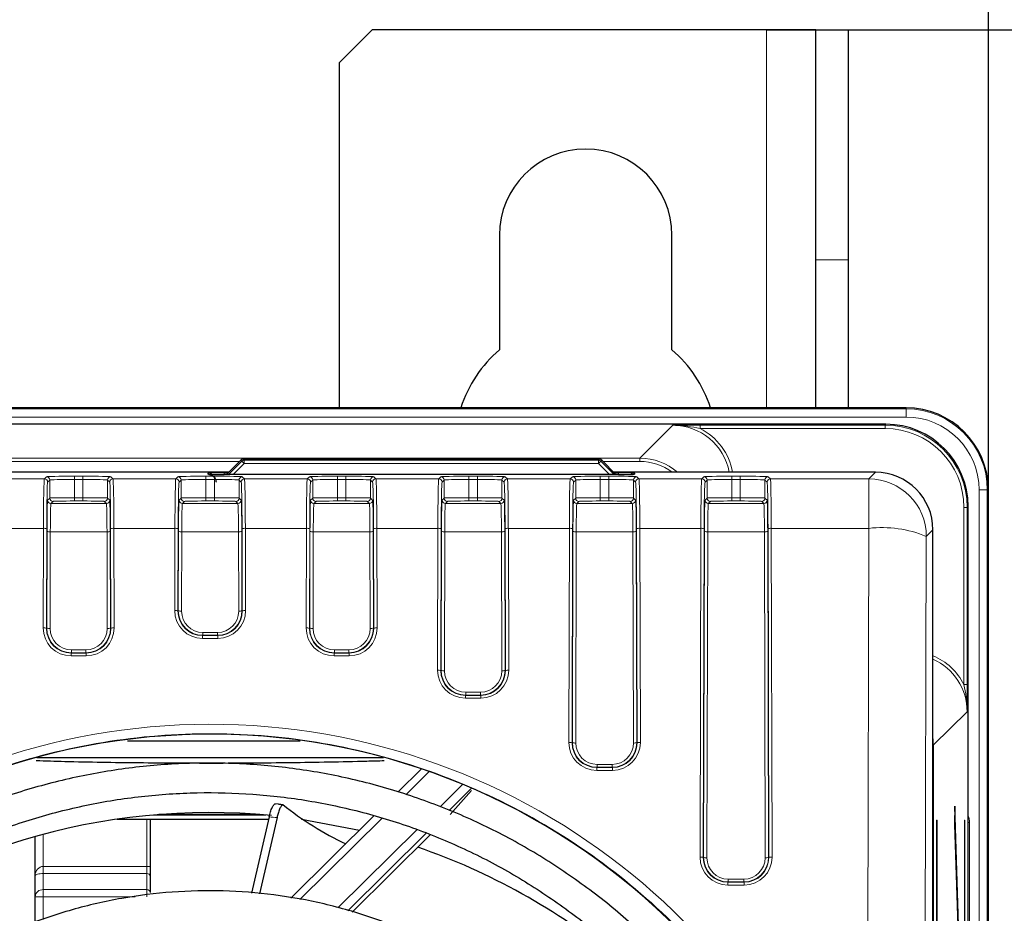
# Model space of a CAD drawing. Header units: millimetres. Extents: x 5 to 418, y 2 to 292.
# Tile 39 of 61: x 106 to 126, y 243 to 261. Entities that reach past the tile are written whole.
import ezdxf

# ---------------------------------------------------------------- set-up
doc = ezdxf.new("R2010")
doc.units = ezdxf.units.MM
doc.layers.add('SLD-0', color=7, linetype='Continuous')
doc.styles.add('SLDTEXTSTYLE1', font='TXT', dxfattribs={"width": 0.605})
doc.dimstyles.new('SLDDIMSTYLE0', dxfattribs={"dimtxt": 3.5, "dimasz": 3.302, "dimexe": 0, "dimexo": 0.0625, "dimgap": 0.875, "dimtad": 1, "dimlfac": 3, "dimrnd": 1e-09, "dimzin": 12, "dimdsep": 46, "dimtxsty": 'SLDTEXTSTYLE1', "dimsah": 1, "dimcen": 0.09, "dimadec": 0, "dimazin": 3, "dimtfac": 1, "dimtofl": 0, "dimtmove": 0, "dimatfit": 3, "dimfxl": 1, "dimfrac": 2, "dimtolj": 1, "dimtzin": 12, "dimarcsym": 0})

# ---------------------------------------------------------------- blocks, each defined once
blk = doc.blocks.new('_D_1')
at = {"layer": 'SLD-0', "color": 7}
for p, q in [((42.289, 251.836), (42.289, 272.169)), ((125.289, 251.836), (125.289, 272.169)), ((42.289, 271.169), (125.289, 271.169))]:
    blk.add_line(p, q, dxfattribs=at)
for points in [[(42.289, 271.169), (45.591, 270.661), (45.591, 271.677)], [(125.289, 271.169), (121.987, 271.677), (121.987, 270.661)]]:
    blk.add_solid(points, dxfattribs=at)
at = {"layer": 'SLD-0', "color": 7, "insert": (79.778, 275.681), "char_height": 3.5, "attachment_point": 1, "style": 'SLDTEXTSTYLE1'}
blk.add_mtext('249', dxfattribs=at)
blk = doc.blocks.new('_D_2')
at = {"layer": 'SLD-0', "color": 7}
for p, q in [((120.789, 261.169), (141.729, 261.169)), ((140.729, 261.169), (140.729, 86.169)), ((120.789, 86.169), (141.729, 86.169))]:
    blk.add_line(p, q, dxfattribs=at)
for centre, start, end in [((138.043, 172.308), 63.4349, 116.5651), ((138.043, 175.031), 243.4349, 296.5651)]:
    blk.add_arc(centre, 6.006, start, end, dxfattribs=at)
for points in [[(140.729, 261.169), (140.221, 257.867), (141.237, 257.867)], [(140.729, 86.169), (141.237, 89.471), (140.221, 89.471)]]:
    blk.add_solid(points, dxfattribs=at)
at = {"layer": 'SLD-0', "color": 7, "insert": (136.218, 169.659), "char_height": 3.5, "attachment_point": 1, "rotation": 90, "style": 'SLDTEXTSTYLE1'}
blk.add_mtext('525', dxfattribs=at)

msp = doc.modelspace()

# ---------------------------------------------------------------- linework, layer by layer
at = {"color": 7, "linetype": 'Continuous', "lineweight": 25}
for p, q in [((112.7887, 261.1695), (112.122, 260.5028)), ((120.7887, 261.1695), (112.7887, 261.1695)), ((121.7887, 261.1695), (120.7887, 261.1695)), ((121.7887, 256.5028), (121.7887, 261.1695)), ((121.7887, 261.1695), (122.4553, 261.1695)), ((122.4553, 256.5028), (122.4553, 261.1695)), ((112.122, 260.5028), (112.122, 253.5028)), ((115.372, 257.0028), (115.372, 254.6816)), ((118.872, 254.6816), (118.872, 257.0028)), ((121.7887, 253.5028), (121.7887, 256.5028)), ((122.4553, 253.5028), (122.4553, 256.5028)), ((123.622, 253.5028), (43.9553, 253.5028)), ((123.2121, 253.1683), (44.3653, 253.1683)), ((110.1283, 252.4405), (109.8371, 252.1494)), ((110.1283, 252.4405), (110.1283, 252.4405)), ((117.4008, 252.4578), (110.1754, 252.46)), ((117.7367, 252.1494), (117.4479, 252.4383)), ((117.4479, 252.4383), (117.4479, 252.4383)), ((109.8833, 252.1957), (92.272, 252.1957)), ((117.7853, 252.1494), (109.7921, 252.1494)), ((122.9984, 252.1957), (117.6905, 252.1957)), ((125.2887, 95.1692), (125.2887, 251.8361)), ((124.8785, 95.9888), (124.8785, 251.5019)), ((124.1649, 119.615), (124.1649, 251.0292)), ((111.3303, 246.741), (107.8271, 246.741)), ((105.9902, 246.4109), (113.0205, 246.4109)), ((113.7889, 246.1764), (113.311, 245.7032)), ((114.8084, 245.7844), (114.3502, 245.3307)), ((114.3746, 245.2552), (114.8065, 245.7413)), ((110.895, 245.4633), (110.8176, 245.4687)), ((110.513, 245.2511), (108.4644, 245.2511)), ((124.6092, 245.424), (124.6053, 245.0487)), ((124.7845, 239.7765), (124.6092, 245.424)), ((107.6203, 245.1569), (110.6916, 245.1569)), ((108.2887, 245.1569), (108.2887, 244.199)), ((110.7019, 245.2019), (110.3456, 243.6561)), ((110.862, 245.1907), (110.5054, 243.6436)), ((112.8272, 245.2241), (111.1448, 243.5581)), ((111.357, 245.1569), (112.5316, 244.9314)), ((124.2398, 245.1361), (124.2477, 245.1361)), ((124.2398, 245.1361), (124.2398, 120.2695)), ((124.2477, 120.2695), (124.2477, 245.1361)), ((124.6053, 245.0487), (124.7806, 239.4012)), ((124.8042, 245.1361), (124.8121, 245.1361)), ((124.8042, 245.1361), (124.8042, 99.5028)), ((124.8121, 99.5028), (124.8121, 245.1361)), ((113.8866, 244.8716), (112.2976, 243.298)), ((112.3883, 243.2719), (113.969, 244.8372)), ((105.9553, 244.0066), (105.9553, 244.8035)), ((108.2887, 244.199), (108.2887, 243.9969)), ((105.9553, 243.5832), (105.9553, 244.0066)), ((108.2887, 243.9969), (108.2887, 243.6698)), ((105.9553, 243.065), (105.9553, 243.5832))]:
    msp.add_line(p, q, dxfattribs=at)
at = {"color": 7, "linetype": 'Continuous', "lineweight": 18}
for p, q in [((120.7887, 261.1695), (120.7887, 253.5028)), ((121.7887, 256.5028), (122.4553, 256.5028)), ((43.9553, 253.4824), (123.622, 253.4824)), ((123.622, 253.4824), (123.622, 253.5028)), ((123.622, 253.3157), (123.622, 253.4824)), ((123.622, 253.3157), (43.9553, 253.3157)), ((118.2209, 252.4811), (118.8877, 253.148)), ((119.4409, 253.1502), (123.1936, 253.1502)), ((119.4409, 253.1502), (119.4409, 253.0836)), ((123.1936, 253.0836), (119.4409, 253.0836)), ((123.1936, 253.1502), (123.2121, 253.1683)), ((123.1936, 253.0836), (123.1936, 253.1502)), ((92.272, 252.4811), (118.2209, 252.4811)), ((110.1283, 252.4405), (109.8371, 252.1494)), ((109.8766, 252.1494), (110.148, 252.4207)), ((110.148, 252.4207), (110.1283, 252.4405)), ((110.148, 252.4207), (110.1951, 252.3736)), ((110.1754, 252.46), (110.1951, 252.4403)), ((110.1951, 252.4403), (117.3821, 252.4392)), ((110.1951, 252.4403), (110.1951, 252.3736)), ((117.3821, 252.4392), (117.4008, 252.4578)), ((117.3821, 252.4392), (117.3821, 252.3725)), ((117.4292, 252.4196), (117.3821, 252.3725)), ((117.4479, 252.4383), (117.4292, 252.4196)), ((117.4292, 252.4196), (117.6995, 252.1494)), ((117.7367, 252.1494), (117.4479, 252.4383)), ((118.2209, 252.4811), (118.2209, 252.4145)), ((110.1022, 252.4145), (92.272, 252.4145)), ((110.1951, 252.3736), (109.9709, 252.1494)), ((117.3821, 252.3725), (110.1951, 252.3736)), ((117.6053, 252.1494), (117.3821, 252.3725)), ((118.2209, 252.4145), (117.4717, 252.4145)), ((104.8679, 252.0611), (106.1428, 252.0611)), ((106.1428, 252.0611), (106.1859, 252.1051)), ((106.2525, 252.0384), (106.2094, 251.9945)), ((106.2525, 251.6718), (106.2525, 252.0384)), ((106.7524, 252.115), (106.9249, 252.115)), ((106.7524, 252.115), (106.7524, 252.0483)), ((106.7524, 252.0483), (106.7524, 251.6794)), ((106.9249, 252.0483), (106.7524, 252.0483)), ((106.9249, 252.115), (106.9249, 252.0483)), ((106.9249, 251.6794), (106.9249, 252.0483)), ((107.4679, 251.9945), (107.4248, 252.0384)), ((107.4248, 252.0384), (107.4248, 251.6718)), ((107.4915, 252.1051), (107.5346, 252.0611)), ((107.5346, 252.0611), (108.8094, 252.0611)), ((108.8094, 252.0611), (108.8525, 252.1051)), ((108.9192, 252.0384), (108.8761, 251.9945)), ((108.9192, 251.6718), (108.9192, 252.0384)), ((109.4191, 252.115), (109.5916, 252.115)), ((109.4191, 252.115), (109.4191, 252.0483)), ((109.4191, 252.0483), (109.4191, 251.6794)), ((109.5916, 252.0483), (109.4191, 252.0483)), ((109.4587, 252.1554), (109.4583, 252.1778)), ((109.4868, 252.153), (109.4587, 252.1554)), ((109.5916, 252.115), (109.5916, 252.0483)), ((109.5916, 251.6794), (109.5916, 252.0483)), ((109.7915, 252.1838), (109.8714, 252.1838)), ((109.7915, 252.1838), (109.7915, 252.1494)), ((110.1346, 251.9945), (110.0915, 252.0384)), ((110.0915, 252.0384), (110.0915, 251.6718)), ((110.1582, 252.1051), (110.2012, 252.0611)), ((110.2012, 252.0611), (111.4761, 252.0611)), ((111.4761, 252.0611), (111.5192, 252.1051)), ((111.5859, 252.0384), (111.5428, 251.9945)), ((111.5859, 251.6718), (111.5859, 252.0384)), ((112.0858, 252.115), (112.2582, 252.115)), ((112.0858, 252.115), (112.0858, 252.0483)), ((112.0858, 252.0483), (112.0858, 251.6794)), ((112.2582, 252.0483), (112.0858, 252.0483)), ((112.2582, 252.115), (112.2582, 252.0483)), ((112.2582, 251.6794), (112.2582, 252.0483)), ((112.8013, 251.9945), (112.7582, 252.0384)), ((112.7582, 252.0384), (112.7582, 251.6718)), ((112.8248, 252.1051), (112.8679, 252.0611)), ((112.8679, 252.0611), (114.1428, 252.0611)), ((114.1428, 252.0611), (114.1859, 252.1051)), ((114.2525, 252.0384), (114.2094, 251.9945)), ((114.2525, 251.6718), (114.2525, 252.0384)), ((114.7524, 252.115), (114.9249, 252.115)), ((114.7524, 252.115), (114.7524, 252.0483)), ((114.7524, 252.0483), (114.7524, 251.6794)), ((114.9249, 252.0483), (114.7524, 252.0483)), ((114.9249, 252.115), (114.9249, 252.0483)), ((114.9249, 251.6794), (114.9249, 252.0483)), ((115.4679, 251.9945), (115.4248, 252.0384)), ((115.4248, 252.0384), (115.4248, 251.6718)), ((115.4915, 252.1051), (115.5346, 252.0611)), ((115.5346, 252.0611), (116.8094, 252.0611)), ((116.8094, 252.0611), (116.8525, 252.1051)), ((116.9192, 252.0384), (116.8761, 251.9945)), ((116.9192, 251.6718), (116.9192, 252.0384)), ((117.4191, 252.115), (117.5916, 252.115)), ((117.4191, 252.115), (117.4191, 252.0483)), ((117.4191, 252.0483), (117.4191, 251.6794)), ((117.5916, 252.0483), (117.4191, 252.0483)), ((117.5916, 252.115), (117.5916, 252.0483)), ((117.5916, 251.6794), (117.5916, 252.0483)), ((117.7024, 252.1838), (117.7859, 252.1838)), ((117.7859, 252.1838), (117.7859, 252.1494)), ((118.1187, 252.1554), (118.0906, 252.153)), ((118.1346, 251.9945), (118.0915, 252.0384)), ((118.0915, 252.0384), (118.0915, 251.6718)), ((118.1191, 252.1778), (118.1187, 252.1554)), ((118.1582, 252.1051), (118.2012, 252.0611)), ((118.2012, 252.0611), (119.4761, 252.0611)), ((119.4761, 252.0611), (119.5192, 252.1051)), ((119.5859, 252.0384), (119.5428, 251.9945)), ((119.5859, 251.6718), (119.5859, 252.0384)), ((120.0858, 252.115), (120.2582, 252.115)), ((120.0858, 252.115), (120.0858, 252.0483)), ((120.0858, 252.0483), (120.0858, 251.6794)), ((120.2582, 252.0483), (120.0858, 252.0483)), ((120.2582, 252.115), (120.2582, 252.0483)), ((120.2582, 251.6794), (120.2582, 252.0483)), ((120.8013, 251.9945), (120.7582, 252.0384)), ((120.7582, 252.0384), (120.7582, 251.6718)), ((120.8248, 252.1051), (120.8679, 252.0611)), ((120.8679, 252.0611), (122.8643, 252.0611)), ((122.8643, 252.0611), (122.9984, 252.1957)), ((122.8643, 252.0611), (122.8643, 251.057)), ((125.1016, 95.1896), (125.1016, 251.8361)), ((125.1016, 251.8361), (125.2683, 251.8361)), ((125.2683, 251.8361), (125.2683, 95.1896)), ((125.2887, 251.8361), (125.2683, 251.8361)), ((106.2096, 251.628), (106.2525, 251.6718)), ((106.7524, 251.6794), (106.7524, 251.6127)), ((106.7524, 251.6794), (106.9249, 251.6794)), ((106.9249, 251.6794), (106.9249, 251.6127)), ((107.4248, 251.6718), (107.4678, 251.628)), ((108.8763, 251.628), (108.9192, 251.6718)), ((109.4191, 251.6794), (109.4191, 251.6127)), ((109.4191, 251.6794), (109.5916, 251.6794)), ((109.5916, 251.6794), (109.5916, 251.6127)), ((110.0915, 251.6718), (110.1344, 251.628)), ((111.5429, 251.628), (111.5859, 251.6718)), ((112.0858, 251.6794), (112.0858, 251.6127)), ((112.0858, 251.6794), (112.2582, 251.6794)), ((112.2582, 251.6794), (112.2582, 251.6127)), ((112.7582, 251.6718), (112.8011, 251.628)), ((114.2096, 251.628), (114.2525, 251.6718)), ((114.7524, 251.6794), (114.7524, 251.6127)), ((114.7524, 251.6794), (114.9249, 251.6794)), ((114.9249, 251.6794), (114.9249, 251.6127)), ((115.4248, 251.6718), (115.4678, 251.628)), ((116.8763, 251.628), (116.9192, 251.6718)), ((117.4191, 251.6794), (117.4191, 251.6127)), ((117.4191, 251.6794), (117.5916, 251.6794)), ((117.5916, 251.6794), (117.5916, 251.6127)), ((118.0915, 251.6718), (118.1344, 251.628)), ((119.5429, 251.628), (119.5859, 251.6718)), ((120.0858, 251.6794), (120.0858, 251.6127)), ((120.0858, 251.6794), (120.2582, 251.6794)), ((120.2582, 251.6794), (120.2582, 251.6127)), ((120.7582, 251.6718), (120.8011, 251.628)), ((106.3192, 251.6051), (106.2762, 251.5613)), ((106.2762, 251.5613), (107.4011, 251.5613)), ((106.9249, 251.6127), (106.7524, 251.6127)), ((107.4011, 251.5613), (107.3582, 251.6051)), ((108.9858, 251.6051), (108.9429, 251.5613)), ((108.9429, 251.5613), (110.0678, 251.5613)), ((109.5916, 251.6127), (109.4191, 251.6127)), ((110.0678, 251.5613), (110.0248, 251.6051)), ((111.6525, 251.6051), (111.6096, 251.5613)), ((111.6096, 251.5613), (112.7344, 251.5613)), ((112.2582, 251.6127), (112.0858, 251.6127)), ((112.7344, 251.5613), (112.6915, 251.6051)), ((114.3192, 251.6051), (114.2762, 251.5613)), ((114.2762, 251.5613), (115.4011, 251.5613)), ((114.9249, 251.6127), (114.7524, 251.6127)), ((115.4011, 251.5613), (115.3582, 251.6051)), ((116.9858, 251.6051), (116.9429, 251.5613)), ((116.9429, 251.5613), (118.0678, 251.5613)), ((117.5916, 251.6127), (117.4191, 251.6127)), ((118.0678, 251.5613), (118.0248, 251.6051)), ((119.6525, 251.6051), (119.6096, 251.5613)), ((119.6096, 251.5613), (120.7344, 251.5613)), ((120.2582, 251.6127), (120.0858, 251.6127)), ((120.7344, 251.5613), (120.6915, 251.6051)), ((124.7933, 247.8883), (124.7933, 251.4838)), ((124.7933, 251.4838), (124.86, 251.4838)), ((124.8785, 251.5019), (124.86, 251.4838)), ((124.86, 251.4838), (124.86, 247.8883)), ((106.1241, 251.057), (104.8866, 251.057)), ((106.1192, 249.038), (106.1241, 251.057)), ((106.1908, 251.0477), (106.1858, 249.0287)), ((107.4916, 249.0287), (107.4866, 251.0477)), ((107.5533, 251.057), (107.5582, 249.038)), ((108.7908, 251.057), (107.5533, 251.057)), ((108.7867, 249.3911), (108.7908, 251.057)), ((108.8574, 251.0477), (108.8533, 249.3818)), ((110.1574, 249.3818), (110.1533, 251.0477)), ((110.2199, 251.057), (110.224, 249.3911)), ((111.4574, 251.057), (110.2199, 251.057)), ((111.4525, 249.038), (111.4574, 251.057)), ((111.5241, 251.0477), (111.5191, 249.0287)), ((112.8249, 249.0287), (112.8199, 251.0477)), ((112.8866, 251.057), (112.8915, 249.038)), ((114.1241, 251.057), (112.8866, 251.057)), ((114.117, 248.1799), (114.1241, 251.057)), ((114.1908, 251.0477), (114.1837, 248.1706)), ((115.4937, 248.1706), (115.4866, 251.0477)), ((115.5533, 251.057), (115.5603, 248.1799)), ((116.7908, 251.057), (115.5533, 251.057)), ((116.7801, 246.7148), (116.7908, 251.057)), ((116.8574, 251.0477), (116.8468, 246.7055)), ((118.1639, 246.7055), (118.1533, 251.0477)), ((118.2199, 251.057), (118.2306, 246.7148)), ((119.4574, 251.057), (118.2199, 251.057)), ((119.4411, 244.3879), (119.4574, 251.057)), ((119.5241, 251.0477), (119.5077, 244.3786)), ((120.8363, 244.3786), (120.8199, 251.0477)), ((120.8866, 251.057), (120.9029, 244.3879)), ((122.8643, 251.057), (120.8866, 251.057)), ((122.8267, 235.9893), (122.8643, 251.057)), ((124.1649, 251.0292), (124.0308, 250.8947)), ((106.1923, 249.0352), (106.1971, 250.9968)), ((106.2638, 250.9876), (106.259, 249.0259)), ((107.4136, 250.9876), (106.2638, 250.9876)), ((107.4184, 249.0259), (107.4136, 250.9876)), ((107.4802, 250.9968), (107.485, 249.0352)), ((108.8599, 249.3883), (108.8638, 250.9968)), ((108.9305, 250.9876), (108.9265, 249.379)), ((110.0802, 250.9876), (108.9305, 250.9876)), ((110.0842, 249.379), (110.0802, 250.9876)), ((110.1469, 250.9968), (110.1508, 249.3883)), ((111.5257, 249.0352), (111.5305, 250.9968)), ((111.5971, 250.9876), (111.5923, 249.0259)), ((112.7469, 250.9876), (111.5971, 250.9876)), ((112.7517, 249.0259), (112.7469, 250.9876)), ((112.8136, 250.9968), (112.8184, 249.0352)), ((114.1902, 248.1772), (114.1971, 250.9968)), ((114.2638, 250.9876), (114.2569, 248.1679)), ((115.4136, 250.9876), (114.2638, 250.9876)), ((115.4205, 248.1679), (115.4136, 250.9876)), ((115.4802, 250.9968), (115.4871, 248.1772)), ((116.8533, 246.712), (116.8638, 250.9968)), ((116.9305, 250.9876), (116.92, 246.7027)), ((118.0802, 250.9876), (116.9305, 250.9876)), ((118.0907, 246.7027), (118.0802, 250.9876)), ((118.1469, 250.9968), (118.1574, 246.712)), ((119.5143, 244.3851), (119.5305, 250.9968)), ((119.5971, 250.9876), (119.5809, 244.3759)), ((120.7469, 250.9876), (119.5971, 250.9876)), ((120.7631, 244.3759), (120.7469, 250.9876)), ((120.8136, 250.9968), (120.8298, 244.3851)), ((124.0308, 250.8947), (123.9932, 235.827)), ((108.8533, 249.3818), (108.8599, 249.3883)), ((110.1508, 249.3883), (110.1574, 249.3818)), ((106.1858, 249.0287), (106.1923, 249.0352)), ((107.485, 249.0352), (107.4916, 249.0287)), ((111.5191, 249.0287), (111.5257, 249.0352)), ((112.8184, 249.0352), (112.8249, 249.0287)), ((109.3587, 248.8873), (109.3519, 248.8805)), ((109.3519, 248.8805), (109.6588, 248.8805)), ((109.3519, 248.8805), (109.3519, 248.8231)), ((109.3587, 248.9447), (109.652, 248.9447)), ((109.3587, 248.9447), (109.3587, 248.8873)), ((109.652, 248.8873), (109.3587, 248.8873)), ((109.652, 248.9447), (109.652, 248.8873)), ((109.6588, 248.8805), (109.652, 248.8873)), ((109.6588, 248.8805), (109.6588, 248.8231)), ((109.6588, 248.8231), (109.3519, 248.8231)), ((106.6912, 248.5342), (106.6843, 248.5274)), ((106.6843, 248.5274), (106.6843, 248.47)), ((106.6843, 248.5274), (106.993, 248.5274)), ((106.993, 248.47), (106.6843, 248.47)), ((106.6912, 248.5916), (106.6912, 248.5342)), ((106.6912, 248.5916), (106.9862, 248.5916)), ((106.9862, 248.5342), (106.6912, 248.5342)), ((106.9862, 248.5916), (106.9862, 248.5342)), ((106.993, 248.5274), (106.9862, 248.5342)), ((106.993, 248.5274), (106.993, 248.47)), ((112.0245, 248.5342), (112.0177, 248.5274)), ((112.0177, 248.5274), (112.3264, 248.5274)), ((112.0177, 248.5274), (112.0177, 248.47)), ((112.3264, 248.47), (112.0177, 248.47)), ((112.0245, 248.5916), (112.0245, 248.5342)), ((112.0245, 248.5916), (112.3195, 248.5916)), ((112.3195, 248.5342), (112.0245, 248.5342)), ((112.3195, 248.5916), (112.3195, 248.5342)), ((112.3264, 248.5274), (112.3195, 248.5342)), ((112.3264, 248.5274), (112.3264, 248.47)), ((114.1837, 248.1706), (114.1902, 248.1772)), ((115.4871, 248.1772), (115.4937, 248.1706)), ((124.7933, 247.8883), (124.86, 247.8883)), ((114.6891, 247.6762), (114.6822, 247.6693)), ((114.6822, 247.6693), (114.9951, 247.6693)), ((114.6822, 247.6693), (114.6822, 247.6119)), ((114.6891, 247.7336), (114.9883, 247.7336)), ((114.6891, 247.7336), (114.6891, 247.6762)), ((114.9883, 247.6762), (114.6891, 247.6762)), ((114.9883, 247.7336), (114.9883, 247.6762)), ((114.9951, 247.6693), (114.9883, 247.6762)), ((114.9951, 247.6693), (114.9951, 247.6119)), ((114.9951, 247.6119), (114.6822, 247.6119)), ((124.8576, 247.3352), (124.1732, 246.6683)), ((116.8468, 246.7055), (116.8533, 246.712)), ((118.1574, 246.712), (118.1639, 246.7055)), ((124.1649, 246.6683), (124.1732, 246.6683)), ((124.1732, 246.6683), (124.1732, 119.9071)), ((117.3522, 246.2684), (117.6585, 246.2684)), ((117.3522, 246.2684), (117.3522, 246.211)), ((117.6585, 246.2684), (117.6585, 246.211)), ((113.9471, 246.1218), (113.4713, 245.6505)), ((117.3522, 246.211), (117.3453, 246.2042)), ((117.3453, 246.2042), (117.3453, 246.1468)), ((117.3453, 246.2042), (117.6654, 246.2042)), ((117.6654, 246.1468), (117.3453, 246.1468)), ((117.6585, 246.211), (117.3522, 246.211)), ((117.6654, 246.2042), (117.6585, 246.211)), ((117.6654, 246.2042), (117.6654, 246.1468)), ((114.1698, 245.4086), (114.6269, 245.8613)), ((110.6338, 245.241), (108.3436, 245.241)), ((107.6248, 245.1575), (110.6917, 245.1575)), ((108.222, 244.199), (108.222, 245.1569)), ((112.9895, 245.1734), (111.3253, 243.5254)), ((124.8785, 245.0912), (124.908, 245.0912)), ((124.908, 245.0912), (124.908, 119.9144)), ((106.122, 244.8493), (106.122, 244.199)), ((112.0968, 243.3558), (113.7042, 244.9476)), ((119.5077, 244.3786), (119.5143, 244.3851)), ((120.8298, 244.3851), (120.8363, 244.3786)), ((106.122, 244.0547), (106.122, 244.199)), ((106.122, 244.199), (108.222, 244.199)), ((106.122, 244.0547), (106.122, 243.7275)), ((108.222, 244.0547), (106.122, 244.0547)), ((108.222, 244.0547), (108.222, 244.199)), ((108.222, 244.199), (108.2887, 244.199)), ((108.222, 243.7275), (108.222, 244.0547)), ((120.0131, 243.8842), (120.0063, 243.8773)), ((120.0063, 243.8773), (120.3378, 243.8773)), ((120.0063, 243.8773), (120.0063, 243.8199)), ((120.0131, 243.9415), (120.0131, 243.8842)), ((120.0131, 243.9415), (120.3309, 243.9415)), ((120.3309, 243.8842), (120.0131, 243.8842)), ((120.3309, 243.9415), (120.3309, 243.8842)), ((120.3378, 243.8773), (120.3309, 243.8842)), ((120.3378, 243.8773), (120.3378, 243.8199)), ((106.122, 243.5832), (106.122, 243.7275)), ((106.122, 243.7275), (108.222, 243.7275)), ((108.222, 243.5832), (108.222, 243.7275)), ((120.3378, 243.8199), (120.0063, 243.8199)), ((106.122, 243.5832), (105.9553, 243.5832)), ((107.9825, 243.5832), (106.122, 243.5832)), ((106.122, 243.5832), (106.122, 243.1214))]:
    msp.add_line(p, q, dxfattribs=at)
at = {"color": 7, "linetype": 'Continuous', "lineweight": 25}
for centre, radius, start, end in [((117.122, 257.0028), 1.75, 0, 180), ((117.122, 252.6695), 2.6667, 131.0145, 161.79004), ((117.122, 252.6695), 2.6667, 18.20996, 48.9855), ((123.622, 251.8361), 1.6667, 0, 90), ((110.1754, 252.3933), 0.0667, 89.98255, 134.98254), ((117.4008, 252.3911), 0.0667, 45, 89.98255), ((115.0746, 250.5897), 6.5689, 231.42424, 244.57613), ((109.4852, 232.289), 13.0029, 84.41906, 129.34617), ((109.5179, 232.3363), 12.95, 50.60936, 71.0833)]:
    msp.add_arc(centre, radius, start, end, dxfattribs=at)
at = {"color": 7, "linetype": 'Continuous', "lineweight": 18}
for centre, radius, start, end in [((123.622, 251.8361), 1.6463, 0, 90), ((123.622, 251.8361), 1.4796, 0, 90), ((110.1754, 252.3933), 0.0667, 90.01083, 134.99278), ((110.1951, 252.3736), 0.0667, 90.01083, 134.99278), ((117.3821, 252.3725), 0.0667, 45.00721, 89.97172), ((117.4007, 252.3911), 0.0667, 45.00721, 89.97172), ((106.1428, 251.9945), 0.0667, 0.02102, 89.97933), ((106.1858, 252.0384), 0.0667, 0.02102, 89.97933), ((107.4915, 252.0384), 0.0667, 90.02067, 179.97898), ((107.5346, 251.9945), 0.0667, 90.02067, 179.97898), ((108.8094, 251.9945), 0.0667, 0.02102, 89.97933), ((108.8525, 252.0384), 0.0667, 0.02102, 89.97933), ((109.4583, 252.0111), 0.1667, 57.25321, 90.00066), ((110.1582, 252.0384), 0.0667, 90.02067, 179.97898), ((110.2013, 251.9945), 0.0667, 90.02067, 179.97898), ((111.4761, 251.9945), 0.0667, 0.02102, 89.97933), ((111.5192, 252.0384), 0.0667, 0.02102, 89.97933), ((112.8249, 252.0384), 0.0667, 90.02067, 179.97898), ((112.8679, 251.9945), 0.0667, 90.02067, 179.97898), ((114.1428, 251.9945), 0.0667, 0.02102, 89.97933), ((114.1858, 252.0384), 0.0667, 0.02102, 89.97933), ((115.4915, 252.0384), 0.0667, 90.02067, 179.97898), ((115.5346, 251.9945), 0.0667, 90.02067, 179.97898), ((116.8094, 251.9945), 0.0667, 0.02102, 89.97933), ((116.8525, 252.0384), 0.0667, 0.02102, 89.97933), ((118.1191, 252.0111), 0.1667, 89.99934, 122.74679), ((118.1582, 252.0384), 0.0667, 90.02067, 179.97898), ((118.2013, 251.9945), 0.0667, 90.02067, 179.97898), ((119.4761, 251.9945), 0.0667, 0.02102, 89.97933), ((119.5192, 252.0384), 0.0667, 0.02102, 89.97933), ((120.8249, 252.0384), 0.0667, 90.02067, 179.97898), ((120.8679, 251.9945), 0.0667, 90.02067, 179.97898), ((122.8639, 250.8942), 1.1669, 0.02122, 89.97884), ((106.2763, 251.628), 0.0667, 180.02102, 269.97933), ((106.3192, 251.6718), 0.0667, 180.02102, 269.97933), ((107.3582, 251.6718), 0.0667, 270.02067, 359.97898), ((107.4011, 251.628), 0.0667, 270.02067, 359.97898), ((108.9429, 251.628), 0.0667, 180.02102, 269.97933), ((108.9859, 251.6718), 0.0667, 180.02102, 269.97933), ((110.0248, 251.6718), 0.0667, 270.02067, 359.97898), ((110.0678, 251.628), 0.0667, 270.02067, 359.97898), ((111.6096, 251.628), 0.0667, 180.02102, 269.97933), ((111.6525, 251.6718), 0.0667, 180.02102, 269.97933), ((112.6915, 251.6718), 0.0667, 270.02067, 359.97898), ((112.7344, 251.628), 0.0667, 270.02067, 359.97898), ((114.2763, 251.628), 0.0667, 180.02102, 269.97933), ((114.3192, 251.6718), 0.0667, 180.02102, 269.97933), ((115.3582, 251.6718), 0.0667, 270.02067, 359.97898), ((115.4011, 251.628), 0.0667, 270.02067, 359.97898), ((116.9429, 251.628), 0.0667, 180.02102, 269.97933), ((116.9859, 251.6718), 0.0667, 180.02102, 269.97933), ((118.0248, 251.6718), 0.0667, 270.02067, 359.97898), ((118.0678, 251.628), 0.0667, 270.02067, 359.97898), ((119.6096, 251.628), 0.0667, 180.02102, 269.97933), ((119.6525, 251.6718), 0.0667, 180.02102, 269.97933), ((120.6915, 251.6718), 0.0667, 270.02067, 359.97898), ((120.7344, 251.628), 0.0667, 270.02067, 359.97898), ((106.1397, 250.9253), 0.1326, 67.37616, 96.77518), ((107.5376, 250.9253), 0.1326, 83.22482, 112.62384), ((108.8064, 250.9253), 0.1326, 67.37616, 96.77518), ((110.2043, 250.9253), 0.1326, 83.22482, 112.62384), ((111.4731, 250.9253), 0.1326, 67.37616, 96.77518), ((112.8709, 250.9253), 0.1326, 83.22482, 112.62384), ((114.1397, 250.9253), 0.1326, 67.37616, 96.77518), ((115.5376, 250.9253), 0.1326, 83.22482, 112.62384), ((116.8064, 250.9253), 0.1326, 67.37616, 96.77518), ((118.2043, 250.9253), 0.1326, 83.22482, 112.62384), ((119.4731, 250.9253), 0.1326, 67.37616, 96.77518), ((120.8709, 250.9253), 0.1326, 83.22482, 112.62384), ((123.1379, 248.7511), 2.3221, 67.38527, 96.76599), ((106.2482, 251.1192), 0.1326, 247.37616, 276.77518), ((107.4292, 251.1192), 0.1326, 263.22482, 292.62384), ((108.9148, 251.1192), 0.1326, 247.37616, 276.77518), ((110.0959, 251.1192), 0.1326, 263.22482, 292.62384), ((111.5815, 251.1192), 0.1326, 247.37616, 276.77518), ((112.7625, 251.1192), 0.1326, 263.22482, 292.62384), ((114.2482, 251.1192), 0.1326, 247.37616, 276.77518), ((115.4292, 251.1192), 0.1326, 263.22482, 292.62384), ((116.9148, 251.1192), 0.1326, 247.37616, 276.77518), ((118.0959, 251.1192), 0.1326, 263.22482, 292.62384), ((119.5815, 251.1192), 0.1326, 247.37616, 276.77518), ((120.7625, 251.1192), 0.1326, 263.22482, 292.62384), ((108.8023, 249.2594), 0.1326, 67.37616, 96.77518), ((108.9109, 249.5107), 0.1326, 247.37616, 276.77518), ((110.0998, 249.5107), 0.1326, 263.22482, 292.62384), ((110.2084, 249.2594), 0.1326, 83.22482, 112.62384), ((106.1348, 248.9063), 0.1326, 67.37616, 96.77518), ((106.2433, 249.1576), 0.1326, 247.37616, 276.77518), ((107.434, 249.1576), 0.1326, 263.22482, 292.62384), ((107.5426, 248.9063), 0.1326, 83.22482, 112.62384), ((111.4681, 248.9063), 0.1326, 67.37616, 96.77518), ((111.5767, 249.1576), 0.1326, 247.37616, 276.77518), ((112.7674, 249.1576), 0.1326, 263.22482, 292.62384), ((112.8759, 248.9063), 0.1326, 83.22482, 112.62384), ((114.1327, 248.0482), 0.1326, 67.37616, 96.77518), ((114.2412, 248.2996), 0.1326, 247.37616, 276.77518), ((115.4361, 248.2996), 0.1326, 263.22482, 292.62384), ((115.5447, 248.0482), 0.1326, 83.22482, 112.62384), ((116.7958, 246.5831), 0.1326, 67.37616, 96.77518), ((116.9043, 246.8344), 0.1326, 247.37616, 276.77518), ((118.1064, 246.8344), 0.1326, 263.22482, 292.62384), ((118.2149, 246.5831), 0.1326, 83.22482, 112.62384), ((119.4567, 244.2562), 0.1326, 67.37616, 96.77518), ((119.5653, 244.5075), 0.1326, 247.37616, 276.77518), ((120.7788, 244.5075), 0.1326, 263.22482, 292.62384), ((120.8873, 244.2562), 0.1326, 83.22482, 112.62384), ((108.2262, 243.9921), 0.0627, 4.40195, 93.81126), ((106.1116, 243.5712), 0.1567, 86.18874, 175.59805), ((108.2262, 243.665), 0.0627, 4.40195, 93.81126)]:
    msp.add_arc(centre, radius, start, end, dxfattribs=at)
for centre, major_axis, ratio, start_param, end_param in [((118.8873, 251.9811), (0.8252, 0.8252), 0.9996607, 5.6825994, 7.0684312), ((118.8873, 251.9811), (0.8724, 0.8724), 0.9996955, 5.6725146, 6.6033355), ((123.1931, 251.4833), (1.1941, 1.1634), 0.9997123, 5.5109927, 7.0814764), ((123.1931, 251.4833), (-1.1464, -1.1169), 0.9996873, 2.3694001, 3.9398838), ((118.2206, 251.3143), (0.8252, 0.8252), 0.9997302, 0.0707111, 0.7852459), ((118.2206, 251.3143), (0.7781, 0.7781), 0.9996955, 0.1436703, 0.7852459), ((106.1431, 250.8947), (0, 1.1667), 0.0164576, 0.0178024, 1.43117), ((106.7524, 252.1049), (0.5667, 0), 0.0178042, 1.5707963, 3.1241394), ((106.7524, 252.0383), (0.5, 0), 0.0201781, 1.5707963, 3.1241394), ((106.9249, 252.1049), (0.5667, 0), 0.0178042, 0.0174533, 1.5707963), ((106.9249, 252.0383), (0.5, 0), 0.0201781, 0.0174533, 1.5707963), ((107.5342, 250.8947), (0, 1.1667), 0.0164576, 4.8520153, 6.2653829), ((108.8098, 250.8947), (0, 1.1667), 0.0164576, 0.0178024, 1.43117), ((109.4191, 252.1049), (0.5667, 0), 0.0178042, 1.5707963, 3.1241394), ((109.4191, 252.0383), (0.5, 0), 0.0201781, 1.5707963, 3.1241394), ((109.7917, 252.1778), (0.3334, 0), 0.0178098, 2.1144851, 3.1419037), ((109.7921, 252.1554), (0.3334, 0), 0.0177987, 3.1419033, 3.4352592), ((109.5916, 252.1049), (0.5667, 0), 0.0178042, 0.0174533, 1.5707963), ((109.5916, 252.0383), (0.5, 0), 0.0201781, 0.0174533, 1.5707963), ((110.2009, 250.8947), (0, 1.1667), 0.0164576, 4.8520153, 6.2653829), ((111.4765, 250.8947), (0, 1.1667), 0.0164576, 0.0178024, 1.43117), ((112.0858, 252.1049), (0.5667, 0), 0.0178042, 1.5707963, 3.1241394), ((112.0858, 252.0383), (0.5, 0), 0.0201781, 1.5707963, 3.1241394), ((112.2582, 252.1049), (0.5667, 0), 0.0178042, 0.0174533, 1.5707963), ((112.2582, 252.0383), (0.5, 0), 0.0201781, 0.0174533, 1.5707963), ((112.8676, 250.8947), (0, 1.1667), 0.0164576, 4.8520153, 6.2653829), ((114.1431, 250.8947), (0, 1.1667), 0.0164576, 0.0178024, 1.43117), ((114.7524, 252.1049), (0.5667, 0), 0.0178042, 1.5707963, 3.1241394), ((114.7524, 252.0383), (0.5, 0), 0.0201781, 1.5707963, 3.1241394), ((114.9249, 252.1049), (0.5667, 0), 0.0178042, 0.0174533, 1.5707963), ((114.9249, 252.0383), (0.5, 0), 0.0201781, 0.0174533, 1.5707963), ((115.5342, 250.8947), (0, 1.1667), 0.0164576, 4.8520153, 6.2653829), ((116.8098, 250.8947), (0, 1.1667), 0.0164576, 0.0178024, 1.43117), ((117.4191, 252.1049), (0.5667, 0), 0.0178042, 1.5707963, 3.1241394), ((117.4191, 252.0383), (0.5, 0), 0.0201781, 1.5707963, 3.1241394), ((117.5916, 252.1049), (0.5667, 0), 0.0178042, 0.0174533, 1.5707963), ((117.5916, 252.0383), (0.5, 0), 0.0201781, 0.0174533, 1.5707963), ((117.7853, 252.1554), (0.3334, 0), 0.0177987, 6.0026009, 6.2828746), ((118.2009, 250.8947), (0, 1.1667), 0.0164576, 4.8520153, 6.2653829), ((119.4765, 250.8947), (0, 1.1667), 0.0164576, 0.0178024, 1.43117), ((120.0858, 252.1049), (0.5667, 0), 0.0178042, 1.5707963, 3.1241394), ((120.0858, 252.0383), (0.5, 0), 0.0201781, 1.5707963, 3.1241394), ((120.2582, 252.1049), (0.5667, 0), 0.0178042, 0.0174533, 1.5707963), ((120.2582, 252.0383), (0.5, 0), 0.0201781, 0.0174533, 1.5707963), ((120.8676, 250.8947), (0, 1.1667), 0.0164576, 4.8520153, 6.2653829), ((106.2098, 250.8947), (0, 1.1), 0.0174551, 0.0178024, 1.43117), ((107.4676, 250.8947), (0, 1.1), 0.0174551, 4.8520153, 6.2653829), ((108.8764, 250.8947), (0, 1.1), 0.0174551, 0.0178024, 1.43117), ((110.1343, 250.8947), (0, 1.1), 0.0174551, 4.8520153, 6.2653829), ((111.5431, 250.8947), (0, 1.1), 0.0174551, 0.0178024, 1.43117), ((112.8009, 250.8947), (0, 1.1), 0.0174551, 4.8520153, 6.2653829), ((114.2098, 250.8947), (0, 1.1), 0.0174551, 0.0178024, 1.43117), ((115.4676, 250.8947), (0, 1.1), 0.0174551, 4.8520153, 6.2653829), ((116.8764, 250.8947), (0, 1.1), 0.0174551, 0.0178024, 1.43117), ((118.1343, 250.8947), (0, 1.1), 0.0174551, 4.8520153, 6.2653829), ((119.5431, 250.8947), (0, 1.1), 0.0174551, 0.0178024, 1.43117), ((120.8009, 250.8947), (0, 1.1), 0.0174551, 4.8520153, 6.2653829), ((106.2098, 250.8948), (0, 0.7333), 0.0174551, 0.0178024, 1.43117), ((106.7524, 251.6717), (0.5, 0), 0.0154303, 1.5707963, 3.1241394), ((106.9249, 251.6717), (0.5, 0), 0.0154303, 0.0174533, 1.5707963), ((107.4675, 250.8948), (0, 0.7333), 0.0174551, 4.8520153, 6.2653829), ((108.8765, 250.8948), (0, 0.7333), 0.0174551, 0.0178024, 1.43117), ((109.4191, 251.6717), (0.5, 0), 0.0154303, 1.5707963, 3.1241394), ((109.5916, 251.6717), (0.5, 0), 0.0154303, 0.0174533, 1.5707963), ((110.1342, 250.8948), (0, 0.7333), 0.0174551, 4.8520153, 6.2653829), ((111.5431, 250.8948), (0, 0.7333), 0.0174551, 0.0178024, 1.43117), ((112.0858, 251.6717), (0.5, 0), 0.0154303, 1.5707963, 3.1241394), ((112.2582, 251.6717), (0.5, 0), 0.0154303, 0.0174533, 1.5707963), ((112.8009, 250.8948), (0, 0.7333), 0.0174551, 4.8520153, 6.2653829), ((114.2098, 250.8948), (0, 0.7333), 0.0174551, 0.0178024, 1.43117), ((114.7524, 251.6717), (0.5, 0), 0.0154303, 1.5707963, 3.1241394), ((114.9249, 251.6717), (0.5, 0), 0.0154303, 0.0174533, 1.5707963), ((115.4675, 250.8948), (0, 0.7333), 0.0174551, 4.8520153, 6.2653829), ((116.8765, 250.8948), (0, 0.7333), 0.0174551, 0.0178024, 1.43117), ((117.4191, 251.6717), (0.5, 0), 0.0154303, 1.5707963, 3.1241394), ((117.5916, 251.6717), (0.5, 0), 0.0154303, 0.0174533, 1.5707963), ((118.1342, 250.8948), (0, 0.7333), 0.0174551, 4.8520153, 6.2653829), ((119.5431, 250.8948), (0, 0.7333), 0.0174551, 0.0178024, 1.43117), ((120.0858, 251.6717), (0.5, 0), 0.0154303, 1.5707963, 3.1241394), ((120.2582, 251.6717), (0.5, 0), 0.0154303, 0.0174533, 1.5707963), ((120.8009, 250.8948), (0, 0.7333), 0.0174551, 4.8520153, 6.2653829), ((106.2765, 250.8948), (0, 0.6667), 0.0192006, 0.0178024, 1.43117), ((106.7524, 251.605), (0.4333, 0), 0.0178042, 1.5707963, 3.1241394), ((106.9249, 251.605), (0.4333, 0), 0.0178042, 0.0174533, 1.5707963), ((107.4009, 250.8948), (0, 0.6667), 0.0192006, 4.8520153, 6.2653829), ((108.9431, 250.8948), (0, 0.6667), 0.0192006, 0.0178024, 1.43117), ((109.4191, 251.605), (0.4333, 0), 0.0178042, 1.5707963, 3.1241394), ((109.5916, 251.605), (0.4333, 0), 0.0178042, 0.0174533, 1.5707963), ((110.0676, 250.8948), (0, 0.6667), 0.0192006, 4.8520153, 6.2653829), ((111.6098, 250.8948), (0, 0.6667), 0.0192006, 0.0178024, 1.43117), ((112.0858, 251.605), (0.4333, 0), 0.0178042, 1.5707963, 3.1241394), ((112.2582, 251.605), (0.4333, 0), 0.0178042, 0.0174533, 1.5707963), ((112.7342, 250.8948), (0, 0.6667), 0.0192006, 4.8520153, 6.2653829), ((114.2765, 250.8948), (0, 0.6667), 0.0192006, 0.0178024, 1.43117), ((114.7524, 251.605), (0.4333, 0), 0.0178042, 1.5707963, 3.1241394), ((114.9249, 251.605), (0.4333, 0), 0.0178042, 0.0174533, 1.5707963), ((115.4009, 250.8948), (0, 0.6667), 0.0192006, 4.8520153, 6.2653829), ((116.9431, 250.8948), (0, 0.6667), 0.0192006, 0.0178024, 1.43117), ((117.4191, 251.605), (0.4333, 0), 0.0178042, 1.5707963, 3.1241394), ((117.5916, 251.605), (0.4333, 0), 0.0178042, 0.0174533, 1.5707963), ((118.0676, 250.8948), (0, 0.6667), 0.0192006, 4.8520153, 6.2653829), ((119.6098, 250.8948), (0, 0.6667), 0.0192006, 0.0178024, 1.43117), ((120.0858, 251.605), (0.4333, 0), 0.0178042, 1.5707963, 3.1241394), ((120.2582, 251.605), (0.4333, 0), 0.0178042, 0.0174533, 1.5707963), ((120.7342, 250.8948), (0, 0.6667), 0.0192006, 4.8520153, 6.2653829), ((109.3534, 249.3912), (0.2331, 0.5185), 0.9963119, 1.9922307, 3.5627224), ((109.3534, 249.3819), (0.2073, 0.457), 0.9957918, 1.9953437, 3.5658354), ((109.3599, 249.3884), (0.2036, 0.4582), 0.9968323, 1.9880644, 3.5585561), ((109.3599, 249.3791), (0.1783, 0.3965), 0.9963119, 1.9922307, 3.5627224), ((109.6508, 249.3884), (-0.2036, 0.4582), 0.9968323, 2.7246292, 4.2951209), ((109.6508, 249.3791), (-0.1783, 0.3965), 0.9963119, 2.7204629, 4.2909546), ((109.6573, 249.3912), (-0.2331, 0.5185), 0.9963119, 2.7204629, 4.2909546), ((109.6573, 249.3819), (-0.2073, 0.457), 0.9957918, 2.7173499, 4.2878416), ((106.6859, 249.0382), (0.2331, 0.5185), 0.9963119, 1.9922307, 3.5627224), ((106.6859, 249.0289), (0.2073, 0.457), 0.9957918, 1.9953437, 3.5658354), ((106.6924, 249.0354), (0.2036, 0.4582), 0.9968323, 1.9880644, 3.5585561), ((106.6924, 249.0261), (0.1783, 0.3965), 0.9963119, 1.9922307, 3.5627224), ((106.985, 249.0354), (-0.2036, 0.4582), 0.9968323, 2.7246292, 4.2951209), ((106.985, 249.0261), (-0.1783, 0.3965), 0.9963119, 2.7204629, 4.2909546), ((106.9915, 249.0382), (-0.2331, 0.5185), 0.9963119, 2.7204629, 4.2909546), ((106.9915, 249.0289), (-0.2073, 0.457), 0.9957918, 2.7173499, 4.2878416), ((112.0192, 249.0382), (0.2331, 0.5185), 0.9963119, 1.9922307, 3.5627224), ((112.0192, 249.0289), (0.2073, 0.457), 0.9957918, 1.9953437, 3.5658354), ((112.0257, 249.0354), (0.2036, 0.4582), 0.9968323, 1.9880644, 3.5585561), ((112.0257, 249.0261), (0.1783, 0.3965), 0.9963119, 1.9922307, 3.5627224), ((112.3183, 249.0354), (-0.2036, 0.4582), 0.9968323, 2.7246292, 4.2951209), ((112.3183, 249.0261), (-0.1783, 0.3965), 0.9963119, 2.7204629, 4.2909546), ((112.3248, 249.0382), (-0.2331, 0.5185), 0.9963119, 2.7204629, 4.2909546), ((112.3248, 249.0289), (-0.2073, 0.457), 0.9957918, 2.7173499, 4.2878416), ((123.6908, 247.3348), (0.8837, 0.8609), 0.9996873, 5.9759772, 6.6872702), ((123.6908, 247.3348), (0.8359, 0.8144), 0.9996516, 5.5109927, 6.6633837), ((114.6838, 248.1801), (0.2331, 0.5185), 0.9963119, 1.9922307, 3.5627224), ((114.6838, 248.1708), (0.2073, 0.457), 0.9957918, 1.9953437, 3.5658354), ((114.6903, 248.1773), (0.2036, 0.4582), 0.9968323, 1.9880644, 3.5585561), ((114.6903, 248.168), (0.1783, 0.3965), 0.9963119, 1.9922307, 3.5627224), ((114.9871, 248.1773), (-0.2036, 0.4582), 0.9968323, 2.7246292, 4.2951209), ((114.9871, 248.168), (-0.1783, 0.3965), 0.9963119, 2.7204629, 4.2909546), ((114.9936, 248.1801), (-0.2331, 0.5185), 0.9963119, 2.7204629, 4.2909546), ((114.9936, 248.1708), (-0.2073, 0.457), 0.9957918, 2.7173499, 4.2878416), ((109.5053, 233.5377), (0, 13.5452), 0.9999969, 4.8943935, 7.6311291), ((117.3469, 246.7149), (0.2331, 0.5185), 0.9963119, 1.9922307, 3.5627224), ((117.3469, 246.7057), (0.2073, 0.457), 0.9957918, 1.9953437, 3.5658354), ((117.3534, 246.7121), (0.2036, 0.4582), 0.9968323, 1.9880644, 3.5585561), ((117.3534, 246.7029), (0.1783, 0.3965), 0.9963119, 1.9922307, 3.5627224), ((117.6573, 246.7121), (-0.2036, 0.4582), 0.9968323, 2.7246292, 4.2951209), ((117.6573, 246.7029), (-0.1783, 0.3965), 0.9963119, 2.7204629, 4.2909546), ((117.6638, 246.7149), (-0.2331, 0.5185), 0.9963119, 2.7204629, 4.2909546), ((117.6638, 246.7057), (-0.2073, 0.457), 0.9957918, 2.7173499, 4.2878416), ((123.0064, 246.668), (0.8359, 0.8143), 0.999723, 5.5109927, 5.6302546), ((109.3931, 233.2019), (10.3872, 6.8022), 0.9546478, 0.8918869, 0.9050361), ((124.5742, 245.0896), (-0.1722, -0.2874), 0.9948398, 2.1127811, 2.5362009), ((120.0078, 244.3881), (0.2331, 0.5185), 0.9963119, 1.9922307, 3.5627224), ((120.0078, 244.3788), (0.2073, 0.457), 0.9957918, 1.9953437, 3.5658354), ((120.0143, 244.3853), (0.2036, 0.4582), 0.9968323, 1.9880644, 3.5585561), ((120.0143, 244.376), (0.1783, 0.3965), 0.9963119, 1.9922307, 3.5627224), ((120.3297, 244.3853), (-0.2036, 0.4582), 0.9968323, 2.7246292, 4.2951209), ((120.3297, 244.376), (-0.1783, 0.3965), 0.9963119, 2.7204629, 4.2909546), ((120.3362, 244.3881), (-0.2331, 0.5185), 0.9963119, 2.7204629, 4.2909546), ((120.3362, 244.3788), (-0.2073, 0.457), 0.9957918, 2.7173499, 4.2878416), ((106.122, 244.0066), (0, 0.1925), 0.8660254, 0, 1.5707963), ((106.122, 244.0066), (0.1667, 0), 0.2886751, 1.5707963, 3.1415927)]:
    msp.add_ellipse(centre, major_axis=major_axis, ratio=ratio, start_param=start_param, end_param=end_param, dxfattribs=at)
at = {"color": 7, "linetype": 'Continuous', "lineweight": 25}
for centre, major_axis, ratio, start_param, end_param in [((123.2116, 251.5014), (1.1941, 1.1634), 0.9997123, 5.5109927, 7.0814764), ((109.7921, 252.1554), (0.3334, 0), 0.0177987, 3.4352592, 4.7123951), ((109.7917, 252.1778), (0.3334, 0), 0.0178098, 1.571412, 2.1144851), ((117.7853, 252.1554), (0.3334, 0), 0.0177987, 4.7123829, 6.0026009), ((117.7857, 252.1778), (0.3334, 0), 0.0178098, 6.2828742, 7.853366), ((122.9981, 251.0289), (0.8237, 0.8266), 0.9997203, 5.4961923, 7.0666728), ((109.5053, 233.5149), (0, 13.3665), 0.9999969, 4.7998964, 10.9030624)]:
    msp.add_ellipse(centre, major_axis=major_axis, ratio=ratio, start_param=start_param, end_param=end_param, dxfattribs=at)
at = {"color": 7, "linetype": 'Continuous', "lineweight": 18}
for points, knots in [([(118.8877, 253.148), (118.8889, 253.148), (118.9226, 253.1482), (119.0174, 253.1487), (119.1971, 253.1498), (119.3512, 253.1501), (119.4409, 253.1502)], [0, 0, 0, 0, 0.00671562, 0.18779568, 0.52727141, 1, 1, 1, 1]), ([(118.8877, 253.148), (118.889, 253.148), (118.9247, 253.148), (119.0243, 253.1457), (119.2079, 253.1302), (119.3561, 253.1005), (119.4409, 253.0836)], [0, 0, 0, 0, 0.00703489, 0.19315708, 0.53847128, 1, 1, 1, 1]), ([(124.7933, 247.8883), (124.8103, 247.8034), (124.8399, 247.6552), (124.8554, 247.4717), (124.8577, 247.3722), (124.8576, 247.3365), (124.8576, 247.3352)], [0, 0, 0, 0, 0.4616414, 0.8068846, 0.9929634, 1, 1, 1, 1]), ([(124.86, 247.8883), (124.8598, 247.7986), (124.8595, 247.6445), (124.8584, 247.4648), (124.8579, 247.3701), (124.8577, 247.3364), (124.8576, 247.3352)], [0, 0, 0, 0, 0.47283756, 0.81224434, 0.99328279, 1, 1, 1, 1]), ([(112.2203, 220.4143), (112.3289, 220.4377), (112.8723, 220.5548), (114.1264, 220.9167), (115.909, 221.6991), (117.7896, 222.9285), (119.4317, 224.4561), (120.8057, 226.2342), (121.8597, 228.2246), (122.5766, 230.3727), (122.9154, 232.617), (122.8785, 234.8962), (122.4481, 237.1392), (121.6495, 239.2835), (120.4909, 241.2586), (119.0223, 243.0111), (117.2741, 244.482), (115.3147, 245.6384), (113.1899, 246.4388), (110.9736, 246.8771), (108.7203, 246.93), (106.4966, 246.6157), (104.362, 245.9293), (102.3686, 244.9056), (100.5784, 243.5589), (99.0258, 241.9347), (97.776, 240.0669), (96.9184, 238.2188), (96.5928, 236.9839), (96.4578, 236.4717)], [0, 0, 0, 0, 0.0057927, 0.0289909, 0.0679712, 0.1069529, 0.1459199, 0.1848886, 0.2242933, 0.2636993, 0.3034589, 0.3432187, 0.3831638, 0.4231078, 0.4629823, 0.5028549, 0.5424314, 0.582006, 0.6211917, 0.6603764, 0.699254, 0.7381318, 0.7769165, 0.8157024, 0.8546452, 0.8935897, 0.9328725, 0.9721568, 1, 1, 1, 1])]:
    msp.add_open_spline(points, degree=3, knots=knots, dxfattribs=at)
at = {"color": 7, "linetype": 'Continuous', "lineweight": 25}
for points, knots in [([(109.4837, 252.1534), (109.4813, 252.1535), (109.4777, 252.1538), (109.4823, 252.1533), (109.4838, 252.1531)], [0, 0, 0, 0, 0.68256941, 1, 1, 1, 1]), ([(109.5114, 252.146), (109.5181, 252.1438), (109.5404, 252.1363), (109.5762, 252.1106), (109.6095, 252.0667), (109.6236, 252.024), (109.625, 251.998), (109.6253, 251.9916)], [0, 0, 0, 0, 0.1088238, 0.3629807, 0.6204318, 0.9065643, 1, 1, 1, 1]), ([(118.0974, 252.1536), (118.0974, 252.1536), (118.0981, 252.1537), (118.0964, 252.1535), (118.0948, 252.1534)], [0, 0, 0, 0, 0.0430862, 1, 1, 1, 1]), ([(118.2418, 242.8346), (118.1578, 242.9176), (117.8004, 243.271), (117.0968, 243.8172), (116.139, 244.464), (115.1209, 245.0162), (114.0578, 245.4761), (112.9564, 245.8381), (111.8266, 246.0997), (110.6774, 246.2586), (109.5184, 246.3135), (108.3591, 246.264), (107.2091, 246.1104), (106.078, 245.8539), (104.9749, 245.497), (103.9095, 245.0419), (102.8889, 244.4943), (101.9276, 243.8521), (101.207, 243.2962), (100.8345, 242.9305), (100.7364, 242.8342)], [0, 0, 0, 0, 0.018429, 0.0784289, 0.1384307, 0.1984343, 0.2584396, 0.3184465, 0.3784548, 0.4384642, 0.4984745, 0.5584854, 0.6184965, 0.6785075, 0.7385181, 0.7985279, 0.8585367, 0.9185442, 0.9785502, 1, 1, 1, 1]), ([(105.9758, 246.3487), (106.1686, 246.3422), (106.8532, 246.3192), (108.061, 246.3031), (109.5912, 246.293), (111.1369, 246.3052), (112.2923, 246.3245), (112.9187, 246.3433), (113.0364, 246.3469)], [0, 0, 0, 0, 0.0836419, 0.2968961, 0.5101223, 0.729651, 0.949215, 1, 1, 1, 1]), ([(101.1634, 242.4216), (101.4127, 242.6457), (101.9411, 243.1209), (102.8314, 243.7487), (103.8058, 244.3194), (104.8313, 244.796), (105.8966, 245.1767), (106.9931, 245.4574), (108.1112, 245.6361), (109.2412, 245.711), (110.3734, 245.6816), (111.4979, 245.5482), (112.605, 245.3117), (113.6851, 244.9745), (114.7286, 244.5389), (115.728, 244.0106), (116.6682, 243.3874), (117.3649, 242.8533), (117.721, 242.5037), (117.8093, 242.417)], [0, 0, 0, 0, 0.0550184, 0.1166692, 0.1783178, 0.2399645, 0.3016094, 0.3632527, 0.4248947, 0.4865358, 0.5481762, 0.6098164, 0.6714565, 0.733097, 0.7947382, 0.8563805, 0.9180241, 0.9796694, 1, 1, 1, 1]), ([(110.7019, 245.2019), (110.711, 245.2374), (110.7291, 245.3084), (110.7625, 245.3946), (110.7958, 245.4506), (110.8188, 245.4704), (110.8288, 245.4671), (110.83, 245.4667)], [0, 0, 0, 0, 0.242087, 0.4842397, 0.7249529, 0.9650524, 1, 1, 1, 1]), ([(110.9785, 245.4542), (110.9682, 245.4463), (110.9475, 245.4304), (110.9137, 245.3628), (110.884, 245.2795), (110.8686, 245.2174), (110.862, 245.1907)], [0, 0, 0, 0, 0.2664741, 0.5329746, 0.7989747, 1, 1, 1, 1]), ([(110.895, 245.4631), (110.9178, 245.461), (110.9442, 245.4587), (110.9745, 245.4548), (110.9785, 245.4542)], [0, 0, 0, 0, 0.8658165, 1, 1, 1, 1]), ([(116.3903, 241.0118), (116.3714, 241.0309), (116.1116, 241.2938), (115.5427, 241.7297), (114.6884, 242.3051), (113.772, 242.7828), (112.8133, 243.1679), (111.8195, 243.4537), (110.8015, 243.6379), (109.7699, 243.7185), (108.7353, 243.6946), (107.7085, 243.5665), (106.7002, 243.3356), (105.7211, 243.0039), (104.7803, 242.5761), (103.8915, 242.0524), (103.1561, 241.5295), (102.749, 241.1508), (102.5932, 241.0058)], [0, 0, 0, 0, 0.0053325, 0.0733534, 0.1413773, 0.2094041, 0.2774336, 0.3454656, 0.4134998, 0.4815356, 0.5495726, 0.6176103, 0.6856478, 0.7536847, 0.8217204, 0.8897544, 0.9577863, 1, 1, 1, 1])]:
    msp.add_open_spline(points, degree=3, knots=knots, dxfattribs=at)

# ---------------------------------------------------------------- dimensions: what is measured, and where the dimension line sits
at = {"layer": 'SLD-0', "color": 7}
dim = msp.add_linear_dim(base=(125.2887, 271.1695), p1=(42.2887, 251.8361), p2=(125.2887, 251.8361), dimstyle='SLDDIMSTYLE0', dxfattribs=at)
dim.commit()
dim.dimension.update_dxf_attribs({"geometry": '_D_1', "text_midpoint": (83.7887, 271.1695), "dimtype": 160})
dim = msp.add_linear_dim(base=(140.7293, 86.1695), p1=(120.7887, 261.1695), p2=(120.7887, 86.1695), angle=90, text='(<>)', dimstyle='SLDDIMSTYLE0', dxfattribs=at)
dim.commit()
dim.dimension.update_dxf_attribs({"geometry": '_D_2', "text_midpoint": (140.7293, 173.6695), "dimtype": 160})

doc.saveas('drawing.dxf')
